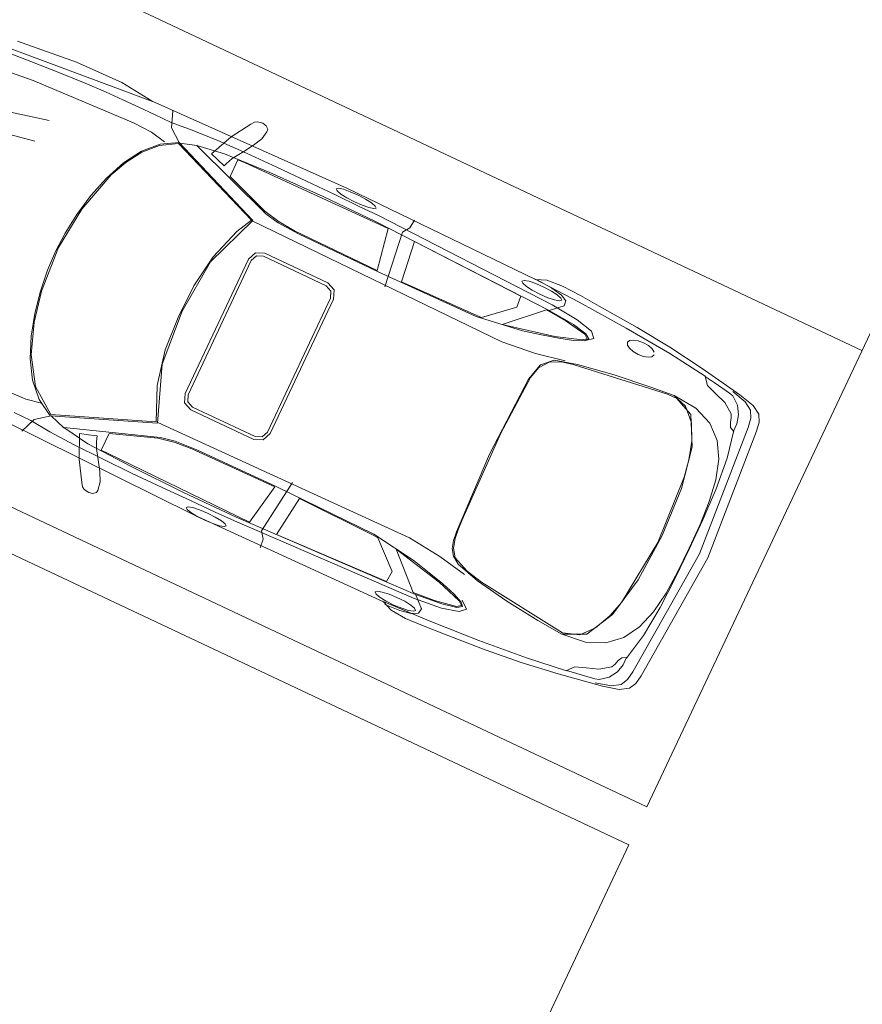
# Model space of a CAD drawing. Header units: metres. Extents: x 136266 to 136452, y 453403 to 453560.
# Tile 58 of 133: x 136393.44 to 136397.45, y 453452.25 to 453456.93. Entities that reach past the tile are written whole.
import ezdxf

# ---------------------------------------------------------------- set-up
doc = ezdxf.new("R2010")
doc.units = ezdxf.units.M
doc.layers.add('A-DETL-GENF', color=92, linetype='Continuous', lineweight=5)
doc.layers.add('C-PRKG', color=70, linetype='Continuous', lineweight=5)

# ---------------------------------------------------------------- blocks, each defined once
blk = doc.blocks.new('859-DO-0010 29-09-2022')
at = {"layer": 'A-DETL-GENF'}
for p, q in [((127508.6616099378, 45793.66897916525), (127520.3142123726, 45809.97672998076)), ((127520.3142123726, 45809.97672998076), (127533.1011389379, 45818.12323964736)), ((127533.1011389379, 45818.12323964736), (127558.7633809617, 45822.20386022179)), ((127558.7633809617, 45822.20386022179), (127577.3839744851, 45818.62411004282)), ((127577.3839744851, 45818.62411004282), (127592.4248178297, 45806.4559057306)), ((127449.9124588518, 45699.43168741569), (127508.6616099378, 45793.66897916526)), ((127593.691725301, 45794.22877548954), (127585.766187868, 45753.3047178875)), ((127592.4248178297, 45806.4559057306), (127593.691725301, 45794.22877548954)), ((127585.766187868, 45753.3047178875), (127563.4627237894, 45708.87456751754)), ((129098.880920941, 45723.82702196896), (129048.7644184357, 45703.11455797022)), ((129177.605961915, 45729.32186483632), (129098.880920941, 45723.82702196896)), ((129273.9940500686, 45725.58006835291), (129177.605961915, 45729.32186483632)), ((129377.0113052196, 45718.37637354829), (129273.9940500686, 45725.58006835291)), ((129583.7823896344, 45702.87885425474), (129377.0113052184, 45718.37637354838)), ((127053.6650501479, 45692.96456672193), (126311.6402908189, 45630.8713691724)), ((126633.2580106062, 45708.22638229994), (126336.6690791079, 45678.1741585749)), ((126869.9781983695, 45711.42311394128), (126633.2580106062, 45708.22638229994)), ((127037.9023641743, 45692.41950187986), (126869.9781983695, 45711.42311394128)), ((128055.567887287, 45713.26454921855), (127037.9023641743, 45692.41950187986)), ((127146.8416751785, 45693.93684454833), (127175.3765562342, 45618.17283150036)), ((127399.7812248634, 45587.56081145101), (127449.9124588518, 45699.43168741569)), ((127563.4627237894, 45708.87456751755), (127533.6609352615, 45662.66190779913)), ((128007.4548663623, 45689.3700850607), (128016.1611723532, 45696.16129836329)), ((128015.4393297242, 45682.18112173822), (128007.4548663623, 45689.3700850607)), ((128037.6544049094, 45676.11175106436), (128015.4393297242, 45682.18112173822)), ((128016.1611723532, 45696.16129836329), (128039.1717475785, 45701.59721530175)), ((128070.903360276, 45671.86908418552), (128037.6544049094, 45676.11175106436)), ((128039.1717475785, 45701.59721530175), (128073.068888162, 45705.11803955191)), ((129048.7644184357, 45703.11455797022), (128055.5678872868, 45713.26454921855)), ((128111.7537604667, 45670.02764890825), (128070.903360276, 45671.86908418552)), ((128073.068888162, 45705.11803955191), (128114.3023068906, 45706.14924330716)), ((128152.8251328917, 45671.16197303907), (128111.7537604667, 45670.02764890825)), ((128114.3023068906, 45706.14924330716), (128154.9170033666, 45704.41092840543)), ((128186.574958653, 45674.65333432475), (128152.8251328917, 45671.16197303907)), ((128154.9170033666, 45704.41092840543), (128188.077569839, 45700.16826152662)), ((128209.5118764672, 45680.10398274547), (128186.574958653, 45674.65333432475)), ((128188.077569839, 45700.16826152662), (128210.3073765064, 45694.09889085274)), ((128218.1445250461, 45686.80680715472), (128209.5118764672, 45680.10398274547)), ((128210.3073765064, 45694.09889085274), (128218.1445250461, 45686.80680715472)), ((128379.984588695, 45637.42687875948), (128403.3929139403, 45670.18969521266)), ((128403.3929139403, 45670.18969521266), (128408.0333308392, 45712.79314178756)), ((128993.300387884, 45668.99644515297), (129002.0214253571, 45676.49476960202)), ((129001.2995827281, 45661.4833892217), (128993.300387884, 45668.99644515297)), ((129002.0214253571, 45676.49476960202), (129025.0320005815, 45682.41682545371)), ((129025.0320005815, 45682.41682545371), (129058.9144096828, 45686.26174231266)), ((129043.6525941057, 45704.16049320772), (129282.9655227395, 45694.09889085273)), ((129058.9144096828, 45686.26174231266), (129100.1625598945, 45687.30767755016)), ((129136.2988857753, 45698.96027998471), (129059.9603449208, 45704.16049320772)), ((129100.1625598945, 45687.30767755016), (129140.7625248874, 45685.46624227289)), ((129191.689258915, 45688.64824243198), (129136.2988857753, 45698.96027998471)), ((129140.7625248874, 45685.46624227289), (129173.9230913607, 45680.97314019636)), ((129173.9230913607, 45680.97314019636), (129196.1528980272, 45674.65333432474)), ((129222.6842975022, 45672.2668342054), (129191.689258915, 45688.64824243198)), ((129196.1528980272, 45674.65333432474), (129203.9900465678, 45666.97823208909)), ((129225.881029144, 45648.69646265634), (129222.6842975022, 45672.2668342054)), ((129282.9655227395, 45694.09889085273), (129537.186711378, 45678.01211227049)), ((129537.186711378, 45678.01211227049), (129777.5897696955, 45656.75458342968)), ((129763.6095930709, 45684.58235333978), (129583.7823896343, 45702.87885425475)), ((129946.5598707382, 45659.00850020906), (129763.6095930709, 45684.58235333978)), ((126435.9150748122, 45617.83400740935), (126587.5314898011, 45627.51259122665)), ((126587.5314898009, 45627.51259122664), (126712.690162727, 45634.06810081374)), ((126712.6901627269, 45634.06810081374), (126817.7108994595, 45637.97194360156)), ((126908.9871632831, 45639.97542518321), (126817.7108994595, 45637.97194360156)), ((126992.9124174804, 45640.46156409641), (126908.987163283, 45639.97542518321)), ((126992.9124174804, 45640.46156409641), (127075.6296901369, 45640.13747148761)), ((127075.629690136, 45640.13747148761), (127163.6355649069, 45639.50401775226)), ((127268.3322090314, 45649.81605530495), (127163.6355649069, 45639.50401775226)), ((127399.8696137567, 45656.53361119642), (127268.3322090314, 45649.81605530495)), ((127549.2468434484, 45660.34906509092), (127399.8696137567, 45656.53361119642)), ((127456.1291443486, 45613.93016462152), (127688.076331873, 45625.12609110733)), ((127533.6609352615, 45662.66190779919), (127503.048915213, 45616.56709993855)), ((127707.1830643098, 45662.11684295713), (127549.2468434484, 45660.34906509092)), ((127549.2468434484, 45660.34906509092), (127707.1830643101, 45662.02845406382)), ((127563.168094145, 45615.6095535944), (128311.3211500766, 45624.24220217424)), ((127688.076331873, 45625.12609110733), (127966.7075865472, 45629.28036909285)), ((127864.7068036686, 45662.11684295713), (127707.1830643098, 45662.11684295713)), ((127707.1830643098, 45662.02845406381), (127864.7068036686, 45662.02845406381)), ((128012.6550795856, 45661.23295402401), (127864.7068036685, 45662.11684295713)), ((127864.7068036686, 45662.02845406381), (128012.6550795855, 45661.23295402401)), ((127966.7075865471, 45629.28036909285), (128243.0554614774, 45628.77949869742)), ((128012.6550795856, 45661.23295402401), (128141.8059841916, 45660.11336137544)), ((128141.8059841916, 45660.11336137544), (128243.0554614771, 45659.31786133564)), ((129170.9031375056, 45628.30809126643), (128243.0554614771, 45659.31786133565)), ((128243.0554614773, 45628.77949869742), (129170.9031375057, 45597.7844601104)), ((128311.3211500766, 45624.24220217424), (128348.4886797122, 45420.66784940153)), ((128415.620044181, 45366.16136519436), (128379.984588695, 45637.42687875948)), ((128451.2702311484, 45622.15033169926), (128477.7279732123, 45421.15398831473)), ((129019.7581299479, 45601.86508068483), (128451.2702311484, 45622.15033169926)), ((129023.5293893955, 45655.0751944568), (129001.2995827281, 45661.4833892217)), ((129056.763613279, 45650.61155534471), (129023.5293893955, 45655.0751944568)), ((129097.6140134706, 45648.69646265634), (129056.763613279, 45650.61155534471)), ((129138.7001173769, 45649.81605530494), (129097.6140134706, 45648.69646265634)), ((129172.4204801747, 45653.64624068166), (129138.7001173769, 45649.81605530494)), ((129170.4482789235, 45597.79965480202), (129225.881029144, 45648.69646265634)), ((129310.3513481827, 45614.15113685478), (129170.9031375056, 45628.30809126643)), ((129195.3426665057, 45659.55356505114), (129172.4204801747, 45653.64624068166)), ((129203.9900465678, 45666.97823208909), (129195.3426665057, 45659.55356505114)), ((129577.5509726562, 45631.34277660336), (129571.4668704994, 45619.6754426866)), ((129592.341380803, 45641.02136042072), (129577.5509726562, 45631.34277660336)), ((129614.7037708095, 45647.65052741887), (129592.341380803, 45641.02136042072)), ((129641.7360406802, 45650.21380532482), (129614.7037708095, 45647.65052741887)), ((129668.6651901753, 45647.65052741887), (129641.7360406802, 45650.21380532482)), ((129691.1307005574, 45641.02136042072), (129668.6651901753, 45647.65052741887)), ((129705.8327198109, 45631.34277660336), (129691.1307005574, 45641.02136042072)), ((129777.5897696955, 45656.75458342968), (129975.5661592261, 45630.87136917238)), ((130162.3466222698, 45621.67892426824), (129946.5598707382, 45659.00850020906)), ((130003.3644661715, 45596.1639970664), (129975.5661592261, 45629.82543393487)), ((129975.5661592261, 45629.82543393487), (130026.1688006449, 45621.67892426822)), ((130026.1688006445, 45621.67892426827), (130075.0625901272, 45614.15113685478)), ((130124.236277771, 45621.67892426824), (130199.7498556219, 45601.70303438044)), ((130240.8359595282, 45601.70303438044), (130162.3466222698, 45621.67892426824)), ((126435.9150748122, 45617.83400740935), (126251.5211118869, 45604.4136271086)), ((127175.3765562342, 45618.17283150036), (127240.990578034, 45568.20364381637)), ((127240.990578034, 45568.20364381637), (127320.835211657, 45594.18997844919)), ((127319.3178689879, 45593.14404321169), (127456.1291443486, 45613.93016462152)), ((127755.5317889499, 45439.45048922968), (127319.3178689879, 45593.14404321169)), ((127439.909782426, 45574.52344968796), (127399.7812248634, 45587.56081145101)), ((127479.6405899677, 45560.61693047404), (127439.909782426, 45574.52344968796)), ((127490.2619886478, 45591.14056163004), (127483.0730253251, 45572.77040330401)), ((127498.0107482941, 45608.24381248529), (127490.2619886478, 45591.14056163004)), ((127503.048915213, 45616.56709993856), (127498.0107482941, 45608.24381248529)), ((127525.9858330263, 45614.01855351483), (127563.168094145, 45615.6095535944)), ((127525.9858330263, 45526.48408617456), (127525.9858330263, 45614.01855351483)), ((128996.3498047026, 45441.99903565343), (129157.1439331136, 45594.18997844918)), ((129024.869954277, 45546.85772608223), (129019.7581299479, 45601.86508068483)), ((129157.1439331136, 45594.18997844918), (129265.9359292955, 45585.71937617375)), ((129170.9031375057, 45597.78446011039), (129303.56013488, 45585.71937617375)), ((129265.9359292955, 45585.71937617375), (129371.9878697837, 45567.24609747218)), ((129303.56013488, 45585.71937617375), (129375.5823514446, 45571.25306063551)), ((129310.3513481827, 45614.15113685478), (129394.4533801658, 45593.77749694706)), ((129419.7767980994, 45568.11525492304), (129394.4533801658, 45593.77749694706)), ((129571.4668704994, 45619.6754426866), (129577.5509726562, 45606.88851612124)), ((129577.5509726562, 45606.88851612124), (129592.341380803, 45597.7844601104)), ((129592.341380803, 45597.7844601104), (129614.7037708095, 45591.14056163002)), ((129614.7037708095, 45591.14056163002), (129641.7360406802, 45588.57728372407)), ((129641.7360406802, 45588.57728372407), (129668.6651901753, 45591.14056163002)), ((129668.6651901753, 45591.14056163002), (129691.1307005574, 45597.7844601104)), ((129691.1307005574, 45597.7844601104), (129705.8327198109, 45606.88851612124)), ((129705.8327198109, 45606.88851612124), (129711.9757478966, 45619.6754426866)), ((130053.8050612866, 45577.5581350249), (130003.3644661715, 45596.1639970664)), ((130111.9944160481, 45557.96526367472), (130053.8050612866, 45577.5581350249)), ((130075.0625901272, 45614.15113685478), (130113.7621939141, 45607.44831244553)), ((130113.7621939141, 45607.44831244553), (130133.3403337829, 45601.86508068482)), ((130133.3403337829, 45601.86508068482), (130172.4966135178, 45571.63607917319)), ((130199.7498556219, 45601.70303438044), (130239.4070057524, 45576.45327385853)), ((130256.4218677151, 45542.9538832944), (130239.4070057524, 45576.45327385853)), ((130282.084109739, 45576.45327385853), (130240.8359595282, 45601.70303438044)), ((130299.7324254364, 45542.9538832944), (130282.084109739, 45576.45327385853)), ((126484.1164846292, 45541.20083691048), (125959.8819584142, 45487.32780643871)), ((127001.7660382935, 45562.11954166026), (126484.1164846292, 45541.20083691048)), ((127098.3161727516, 45558.62818037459), (127001.7660382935, 45562.11954166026)), ((127174.2569635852, 45542.79183699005), (127098.3161727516, 45558.62818037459)), ((127158.9067591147, 45524.33328977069), (127237.3960963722, 45569.73571796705)), ((127159.7906480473, 45517.76304870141), (127237.3960963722, 45564.13775472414)), ((127237.3960963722, 45569.73571796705), (127713.2524349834, 45384.5462550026)), ((127237.3960963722, 45564.13775472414), (127706.1371290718, 45381.99770857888)), ((127483.0730253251, 45572.77040330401), (127479.6405899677, 45560.61693047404)), ((128894.0543921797, 45430.34643321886), (129024.869954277, 45546.85772608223)), ((129371.4280734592, 45537.68001266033), (129247.7867432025, 45497.477797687)), ((129383.1690647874, 45538.2250775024), (129335.6305716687, 45518.01348389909)), ((129391.9784911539, 45553.10387454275), (129371.4280734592, 45537.68001266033)), ((129371.9878697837, 45567.24609747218), (129391.9784911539, 45553.10387454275)), ((129375.5823514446, 45571.25306063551), (129398.268834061, 45555.19574501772)), ((129383.1690647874, 45538.2250775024), (129419.7767980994, 45568.11525492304)), ((129398.268834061, 45555.19574501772), (129383.1690647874, 45538.2250775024)), ((130162.9064185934, 45521.44591925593), (130111.9944160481, 45557.96526367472)), ((130172.4966135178, 45571.63607917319), (130196.8624851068, 45532.39141054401)), ((130196.8624851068, 45532.39141054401), (130208.1320690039, 45490.50980659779)), ((130263.684488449, 45498.03759401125), (130256.4218677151, 45542.9538832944)), ((130307.4075276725, 45498.03759401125), (130299.7324254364, 45542.9538832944)), ((127093.1306910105, 45455.58146225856), (127158.9067591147, 45524.33328977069)), ((127097.682719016, 45452.63516581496), (127159.7906480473, 45517.76304870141)), ((127745.3081402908, 45448.65766561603), (127525.9858330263, 45526.48408617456)), ((129247.7867432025, 45497.477797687), (128996.3498047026, 45441.99903565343)), ((129267.998336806, 45497.6398439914), (129186.3269993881, 45477.08942629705)), ((129335.6305716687, 45518.01348389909), (129267.998336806, 45497.6398439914)), ((129762.8140930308, 45474.14312985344), (129881.4319878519, 45484.76452853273)), ((129881.4319878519, 45484.76452853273), (129999.6226696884, 45473.89269465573)), ((129881.4319878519, 45484.76452853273), (129990.1945210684, 45437.60905395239)), ((130171.067659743, 45504.18062209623), (130162.9064185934, 45521.44591925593)), ((130177.6968267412, 45482.28963952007), (130171.067659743, 45504.18062209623)), ((130188.0825217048, 45462.6231107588), (130177.6968267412, 45482.28963952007)), ((130208.1320690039, 45490.50980659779), (130207.6606615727, 45452.14902690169)), ((130263.684488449, 45498.03759401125), (130309.9708055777, 44855.21463593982)), ((130355.2848448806, 44855.21463593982), (130307.4075276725, 45498.03759401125)), ((127039.4933642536, 45368.79830051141), (127093.1306910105, 45455.58146225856)), ((127049.0982906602, 45375.3685415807), (127097.682719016, 45452.63516581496)), ((127828.4378944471, 45431.37763697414), (127745.3081402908, 45448.65766561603)), ((127826.9794777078, 45425.69128483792), (127755.5317889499, 45439.45048922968)), ((129096.6417356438, 45456.24437895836), (128869.1139927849, 45423.71726622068)), ((129186.3269993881, 45477.08942629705), (129096.6417356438, 45456.24437895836)), ((129383.6404722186, 45414.03868240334), (129849.3615510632, 45477.66395410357)), ((129401.5539545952, 45422.90703469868), (129580.4383431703, 45451.51557316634)), ((129580.4383431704, 45451.51557316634), (129762.8140930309, 45474.14312985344)), ((129849.3615510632, 45477.66395410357), (129901.8940166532, 45477.66395410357)), ((129901.8940166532, 45477.66395410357), (129951.6716950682, 45462.38740704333)), ((129951.6716950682, 45462.38740704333), (130010.0967535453, 45402.68070961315)), ((129990.1945210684, 45437.60905395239), (130061.4801635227, 45300.94509341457)), ((130089.9413871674, 45437.60905395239), (129999.6226696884, 45473.89269465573)), ((130089.9413871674, 45437.60905395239), (130155.9678904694, 45378.9482917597)), ((130207.6606615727, 45452.14902690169), (130188.0825217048, 45462.6231107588)), ((130207.6971241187, 45455.11616658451), (130235.8861815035, 45323.17490008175)), ((126334.4151623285, 45331.3066782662), (126633.8030754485, 45401.79682068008)), ((127937.2004276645, 45419.15050673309), (127826.9794777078, 45425.69128483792)), ((127913.3059635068, 45424.74846997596), (127828.4378944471, 45431.37763697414)), ((128348.4886797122, 45420.66784940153), (127913.3059635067, 45424.74846997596)), ((128356.0901245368, 45416.58722882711), (127937.2004276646, 45419.15050673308)), ((128869.1139927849, 45423.71726622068), (128356.0901245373, 45416.58722882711)), ((128477.7279732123, 45421.15398831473), (128869.1139927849, 45428.82909055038)), ((128869.1139927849, 45428.82909055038), (128894.0543921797, 45430.34643321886)), ((129198.8634907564, 45385.4301439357), (129341.4495071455, 45412.52133973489)), ((129242.8369651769, 45345.93504010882), (129293.1155139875, 45394.1217184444)), ((129274.2444852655, 45375.36854158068), (129326.6590989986, 45401.00132064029)), ((129293.1155139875, 45394.1217184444), (129401.5539545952, 45422.90703469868)), ((129326.6590989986, 45401.00132064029), (129383.6404722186, 45414.03868240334)), ((130010.0967535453, 45402.68070961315), (130048.9436721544, 45324.27976124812)), ((126997.0666954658, 45269.37552702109), (127039.4933642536, 45368.79830051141)), ((127011.4446221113, 45292.87224115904), (127049.0982906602, 45375.3685415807)), ((127713.2524349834, 45384.5462550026), (127614.6251615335, 45120.16034363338)), ((127706.1371290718, 45381.99770857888), (127666.4210530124, 45304.61323248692)), ((127714.2983702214, 45380.9517733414), (129029.9081211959, 45366.73589300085)), ((129029.9081211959, 45366.73589300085), (129198.8634907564, 45385.43014393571)), ((129220.2977973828, 45259.78533209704), (129242.8369651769, 45345.93504010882)), ((129240.9955298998, 45328.50769664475), (129274.2444852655, 45375.36854158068)), ((130155.9678904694, 45378.94829175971), (130201.6796797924, 45300.94509341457)), ((127666.4210530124, 45304.61323248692), (127615.3617356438, 45146.86852089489)), ((129226.3671680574, 45272.0124623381), (129240.9955298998, 45328.50769664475)), ((130048.9436721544, 45324.27976124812), (130073.4715900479, 45237.80596062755)), ((130061.4801635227, 45300.94509341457), (130100.6364432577, 45099.62465742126)), ((130230.5975793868, 45206.79619055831), (130201.6796797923, 45300.94509341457)), ((130235.8861815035, 45323.17490008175), (130250.3524970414, 45169.30456831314)), ((126341.9282182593, 45231.73658995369), (126614.4753707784, 45283.76818514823)), ((126954.6252951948, 45086.7493419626), (127011.4446221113, 45292.87224115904)), ((126965.4087401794, 45162.51335501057), (126997.0666954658, 45269.37552702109)), ((127772.3256786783, 45208.3871906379), (127789.4141980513, 45249.88577604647)), ((127789.4141980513, 45249.88577604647), (127830.8243945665, 45266.90063800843)), ((127800.5217356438, 45238.76350697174), (127831.384190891, 45251.63882243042)), ((127830.8243945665, 45266.90063800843), (128161.7082166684, 45266.90063800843)), ((127831.384190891, 45251.63882243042), (128161.1336888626, 45251.63882243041)), ((128161.1336888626, 45251.63882243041), (128192.0698015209, 45238.76350697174)), ((128161.7082166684, 45266.90063800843), (128203.1773391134, 45249.88577604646)), ((128203.1773391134, 45249.88577604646), (128220.2069325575, 45208.3871906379)), ((129205.4926577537, 44858.24932127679), (129220.2977973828, 45259.78533209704)), ((129211.6504173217, 44972.21206771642), (129226.3671680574, 45272.0124623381)), ((127772.3256786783, 44501.95369234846), (127772.3256786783, 45208.3871906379)), ((127787.5874942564, 45207.91578320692), (127800.5217356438, 45238.76350697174)), ((127787.5874942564, 44502.49875719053), (127787.5874942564, 45207.91578320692)), ((128192.0698015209, 45238.76350697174), (128204.9451169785, 45207.91578320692)), ((128204.9451169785, 45207.91578320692), (128204.9451169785, 44502.49875719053)), ((128220.2069325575, 45208.3871906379), (128220.2069325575, 44501.95369234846)), ((130073.4715900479, 45237.80596062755), (130088.5860908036, 45153.9543638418)), ((130246.6696264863, 45099.62465742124), (130230.5975793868, 45206.79619055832)), ((126943.6061464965, 45053.58877548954), (126965.4087401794, 45162.51335501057)), ((130088.5860908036, 45153.9543638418), (130108.0905732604, 44820.12424529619)), ((130250.3524970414, 45169.30456831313), (130255.7736824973, 45008.26000470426)), ((127615.3617356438, 45146.86852089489), (127591.3788825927, 44982.05269783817)), ((127614.6251615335, 45120.16034363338), (127592.645790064, 44851.11928388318)), ((126931.9977385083, 44873.997275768), (126954.6252951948, 45086.7493419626)), ((130100.6364432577, 45099.62465742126), (130112.4805549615, 44858.24932127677)), ((130253.5344972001, 44982.36205896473), (130246.6696264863, 45099.62465742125)), ((126931.0401921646, 44947.84619612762), (126943.6061464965, 45053.58877548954)), ((127591.3788825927, 44982.05269783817), (127587.8580583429, 44814.59993946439)), ((129220.2977973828, 44519.76405435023), (129211.6504173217, 44972.2120677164)), ((130253.5344972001, 44982.36205896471), (130254.9781824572, 44858.2493212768)), ((130255.7736824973, 45008.26000470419), (130257.0553214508, 44854.64010813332)), ((126926.9743030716, 44850.57421904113), (126931.0401921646, 44947.84619612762)), ((126947.2595540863, 44650.60907941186), (126931.9977385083, 44873.997275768)), ((126930.6424421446, 44754.18613088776), (126926.9743030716, 44850.57421904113)), ((127592.645790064, 44851.11928388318), (127614.2274115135, 44582.44651118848)), ((129220.2977973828, 44456.15351413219), (129205.4926577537, 44858.24932127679)), ((130112.4805549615, 44858.24932127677), (130099.9293321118, 44618.33240187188)), ((130253.460839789, 44734.93208362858), (130254.9781824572, 44858.24932127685)), ((130255.7736824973, 44704.71781359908), (130257.0553214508, 44858.24932127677)), ((130309.9708055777, 44855.21463593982), (130263.684488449, 44212.39167786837)), ((130307.4075276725, 44212.39167786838), (130355.2848448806, 44855.21463593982)), ((127587.8580583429, 44814.59993946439), (127598.2584847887, 44649.07700526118)), ((130108.0905732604, 44820.12424529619), (130073.3095437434, 44488.19448795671)), ((126942.3981649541, 44649.6515330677), (126930.6424421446, 44754.18613088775)), ((130253.460839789, 44734.93208362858), (130246.2718764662, 44618.55337410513)), ((130250.3524970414, 44543.67324999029), (130255.7736824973, 44704.71781359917)), ((126963.0958974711, 44541.90547212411), (126942.3981649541, 44649.6515330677)), ((126978.9911667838, 44502.42509977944), (126947.2595540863, 44650.60907941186)), ((127598.2584847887, 44649.07700526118), (127635.9563477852, 44479.81227457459)), ((130099.9293321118, 44618.33240187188), (130059.8007745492, 44418.01370666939)), ((130229.8020793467, 44512.26572990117), (130246.2718764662, 44618.55337410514)), ((127614.2274115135, 44582.44651118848), (127713.2524349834, 44318.22264612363)), ((130235.8861815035, 44389.89130711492), (130250.3524970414, 44543.67324999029)), ((126993.7963064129, 44436.08923535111), (126963.0958974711, 44541.90547212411)), ((127031.8329935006, 44355.53749058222), (126978.9911667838, 44502.42509977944)), ((127789.4141980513, 44460.55822731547), (127772.3256786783, 44501.95369234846)), ((127800.3744208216, 44471.50371860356), (127787.5874942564, 44502.49875719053)), ((128204.9451169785, 44502.49875719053), (128192.0698015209, 44471.25328340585)), ((128220.2069325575, 44501.95369234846), (128203.1773391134, 44460.55822731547)), ((129223.0967790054, 44473.34515388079), (129220.2977973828, 44519.76405435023)), ((130229.8020793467, 44512.26572990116), (130200.47169825, 44418.76501226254)), ((127635.9563477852, 44479.81227457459), (127705.6657216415, 44320.77119254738)), ((127830.8243945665, 44443.45497646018), (127789.4141980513, 44460.55822731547)), ((127831.384190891, 44458.7167920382), (127800.3744208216, 44471.50371860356)), ((128161.1336888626, 44458.7167920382), (127831.384190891, 44458.7167920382)), ((128192.0698015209, 44471.25328340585), (128161.1336888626, 44458.7167920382)), ((128203.1773391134, 44460.55822731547), (128161.7082166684, 44443.45497646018)), ((129225.0118716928, 44414.03620647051), (129220.2977973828, 44456.15351413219)), ((129228.04655703, 44424.98169775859), (129223.0967790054, 44473.34515388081)), ((130073.3095437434, 44488.19448795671), (130050.225311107, 44406.36110423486)), ((127035.589521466, 44337.29991559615), (126993.7963064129, 44436.08923535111)), ((128161.7082166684, 44443.45497646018), (127830.8243945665, 44443.45497646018)), ((129235.5596129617, 44376.79501942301), (129225.0118716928, 44414.03620647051)), ((129240.9071410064, 44379.99175106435), (129228.04655703, 44424.98169775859)), ((130059.8007745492, 44418.01370666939), (129988.1910394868, 44281.1140424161)), ((130050.225311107, 44406.36110423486), (130014.0153278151, 44325.72097057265)), ((130154.6715200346, 44341.07117504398), (130200.47169825, 44418.76501226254)), ((129256.6550954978, 44345.69686046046), (129235.5596129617, 44376.79501942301)), ((129267.1291793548, 44343.13358255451), (129240.9071410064, 44379.99175106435)), ((130207.6958945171, 44257.88543298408), (130235.8861815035, 44389.89130711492)), ((127114.7859698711, 44228.1249008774), (127031.8329935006, 44355.53749058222)), ((127089.300505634, 44250.42836495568), (127035.589521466, 44337.29991559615)), ((127705.6657216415, 44320.77119254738), (127236.9246889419, 44138.61641491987)), ((127713.2524349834, 44318.22264612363), (127236.9246889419, 44132.9447942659)), ((127714.2983702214, 44321.80239630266), (129029.9081211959, 44336.03300812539)), ((128415.620044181, 44336.59280444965), (128379.984588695, 44065.32729088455)), ((129029.9081211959, 44336.03300812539), (129198.8634907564, 44317.33875719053)), ((129198.8634907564, 44317.33875719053), (129341.4495071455, 44290.21809842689)), ((129293.1155139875, 44321.80239630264), (129256.6550954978, 44345.69686046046)), ((129346.5760629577, 44309.88462718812), (129267.1291793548, 44343.13358255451)), ((129410.0982142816, 44289.42259838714), (129293.1155139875, 44321.80239630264)), ((129430.4865856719, 44290.71896882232), (129346.5760629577, 44309.88462718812)), ((130014.0153278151, 44325.72097057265), (129959.5088436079, 44263.46572671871)), ((130088.6450167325, 44281.92427393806), (130154.6715200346, 44341.07117504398)), ((127755.5317889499, 44263.30368041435), (127319.3178689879, 44109.59539495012)), ((127828.4378944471, 44271.43545859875), (127745.3081402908, 44254.11123551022)), ((127826.9794777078, 44277.1365422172), (127755.5317889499, 44263.30368041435)), ((127937.2004276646, 44283.60366291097), (127826.9794777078, 44277.1365422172)), ((127913.3059635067, 44278.00569966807), (127828.4378944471, 44271.43545859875)), ((128348.4886797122, 44282.08632024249), (127913.3059635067, 44278.00569966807)), ((128356.090124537, 44286.15220933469), (127937.2004276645, 44283.60366291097)), ((128311.3211500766, 44078.52669895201), (128348.4886797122, 44282.08632024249)), ((128869.1139927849, 44279.03690342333), (128356.0901245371, 44286.15220933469)), ((128451.2702311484, 44080.58910646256), (128477.7279732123, 44281.58544984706)), ((128477.7279732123, 44281.58544984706), (128869.1139927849, 44273.92507909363)), ((129096.6417356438, 44246.52452216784), (128869.1139927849, 44279.03690342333)), ((128869.1139927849, 44273.92507909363), (128894.0543921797, 44272.40773642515)), ((128894.0543921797, 44272.40773642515), (129024.869954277, 44155.88171207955)), ((129578.0960374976, 44260.6667450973), (129410.0982142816, 44289.42259838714)), ((129881.4319878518, 44236.84593835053), (129430.4865856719, 44290.71896882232)), ((129988.1910394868, 44281.1140424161), (129881.4319878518, 44231.17431769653)), ((129959.5088436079, 44263.46572671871), (129881.4319878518, 44236.84593835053)), ((129998.7535122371, 44244.35899428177), (130088.6450167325, 44281.92427393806)), ((127156.107777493, 44180.6600651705), (127089.300505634, 44250.42836495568)), ((127236.9246889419, 44138.61641491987), (127114.7859698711, 44228.1249008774)), ((127745.3081402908, 44254.11123551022), (127525.9858330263, 44176.25535198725)), ((129247.7867432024, 44205.27637195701), (128996.3498047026, 44260.74040250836)), ((128996.3498047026, 44260.74040250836), (129157.1439331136, 44108.56419119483)), ((129186.3269993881, 44225.73840075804), (129096.6417356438, 44246.52452216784)), ((129267.998336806, 44205.18798306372), (129186.3269993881, 44225.73840075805)), ((129750.7490090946, 44239.86589220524), (129578.0960374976, 44260.6667450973)), ((129881.4319878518, 44231.17431769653), (129750.7490090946, 44239.86589220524)), ((129998.7535122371, 44244.35899428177), (129881.4319878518, 44231.17431769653)), ((130177.6968267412, 44230.76183619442), (130171.067659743, 44208.79719620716)), ((130188.0825217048, 44250.42836495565), (130177.6968267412, 44230.76183619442)), ((130207.6606615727, 44260.74040250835), (130188.0825217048, 44250.42836495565)), ((130196.8624851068, 44180.57167627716), (130208.1320690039, 44222.5416691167)), ((130208.1320690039, 44222.5416691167), (130207.6606615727, 44260.74040250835)), ((127174.2569635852, 44170.09759242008), (127098.3161727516, 44154.36436941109)), ((127236.9246889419, 44132.9447942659), (127156.107777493, 44180.6600651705)), ((127525.9858330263, 44176.25535198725), (127525.9858330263, 44088.67669020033)), ((129371.4280734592, 44165.07415698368), (129247.7867432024, 44205.27637195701)), ((129335.6305716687, 44184.814343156), (129267.998336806, 44205.18798306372)), ((129383.1690647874, 44164.51436065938), (129335.6305716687, 44184.814343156)), ((129383.1690647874, 44174.75274080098), (129419.7767980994, 44144.84783189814)), ((130162.9064185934, 44191.53189904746), (130111.9944160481, 44154.99782314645)), ((130171.067659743, 44208.79719620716), (130162.9064185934, 44191.53189904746)), ((130172.4966135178, 44141.41539654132), (130196.8624851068, 44180.57167627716)), ((130263.684488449, 44212.39167786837), (130256.0977751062, 44167.87313860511)), ((130299.4967217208, 44167.87313860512), (130307.4075276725, 44212.39167786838)), ((127098.3161727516, 44154.36436941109), (127001.7660382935, 44150.76988774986)), ((127175.3765562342, 44084.65499555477), (127240.9650270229, 44134.51637006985)), ((127241.0038586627, 44134.53147446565), (127320.835211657, 44108.56419119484)), ((127439.909782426, 44128.30437736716), (127399.7812248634, 44115.20808967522)), ((127479.6405899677, 44142.13723917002), (127439.909782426, 44128.30437736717)), ((127483.0730253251, 44130.05742375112), (127479.6405899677, 44142.13723917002)), ((127490.2619886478, 44111.68726542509), (127483.0730253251, 44130.05742375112)), ((129024.869954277, 44155.88171207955), (129019.7581299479, 44100.88908895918)), ((129265.9359292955, 44117.10845088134), (129371.9878697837, 44135.50807217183)), ((129303.56013488, 44117.10845088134), (129375.5823514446, 44131.57476641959)), ((129391.9784911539, 44149.72395251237), (129371.4280734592, 44165.07415698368)), ((129371.9878697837, 44135.50807217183), (129391.9784911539, 44149.72395251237)), ((129375.5823514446, 44131.57476641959), (129398.268834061, 44147.66154500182)), ((129398.268834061, 44147.66154500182), (129383.1690647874, 44164.51436065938)), ((129394.4533801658, 44119.20032135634), (129419.7767980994, 44144.84783189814)), ((130053.8050612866, 44135.41968327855), (130003.3644661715, 44116.79908975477)), ((130111.9944160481, 44154.99782314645), (130053.8050612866, 44135.41968327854)), ((130133.3403337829, 44111.11273761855), (130172.4966135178, 44141.41539654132)), ((130238.994524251, 44134.37374804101), (130199.1900592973, 44109.2123764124)), ((130256.0977751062, 44167.87313860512), (130238.994524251, 44134.37374804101)), ((130240.364552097, 44109.2123764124), (130281.6716282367, 44134.37374804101)), ((130281.6716282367, 44134.37374804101), (130299.4967217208, 44167.87313860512)), ((127146.8416751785, 44008.8173250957), (127175.3765562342, 44084.65499555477)), ((127319.3178689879, 44109.59539495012), (127456.1291443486, 44088.91239391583)), ((127399.7812248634, 44115.20808967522), (127449.9124588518, 44003.39613963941)), ((127456.1291443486, 44088.91239391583), (127688.076331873, 44077.64281001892)), ((127498.0107482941, 44094.58401456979), (127490.2619886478, 44111.68726542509)), ((127503.048915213, 44086.18706970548), (127498.0107482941, 44094.58401456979)), ((127533.6609352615, 44040.15118777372), (127503.048915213, 44086.18706970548)), ((127525.9858330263, 44088.67669020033), (127563.168094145, 44087.15934753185)), ((127563.168094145, 44087.15934753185), (128311.3211500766, 44078.52669895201)), ((127688.076331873, 44077.64281001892), (127966.7075865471, 44073.57692092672)), ((128243.0554614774, 44073.57692092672), (129170.9031375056, 44104.9697095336)), ((128243.0554614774, 44053.58629955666), (129170.9031375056, 44084.59606962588)), ((129019.7581299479, 44100.88908895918), (128451.2702311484, 44080.58910646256)), ((129157.1439331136, 44108.56419119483), (129265.9359292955, 44117.10845088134)), ((129170.4484837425, 44104.95432678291), (129225.881029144, 44054.05770698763)), ((129170.9031375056, 44104.9697095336), (129303.56013488, 44117.10845088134)), ((129310.3513481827, 44098.8119499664), (129170.9031375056, 44084.59606962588)), ((129394.4533801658, 44119.20032135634), (129310.3513481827, 44098.8119499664)), ((129777.5897696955, 44056.29689228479), (129975.5661592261, 44082.10644913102)), ((129946.2505096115, 44051.65647538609), (130161.8752148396, 44089.22175504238)), ((130003.3644661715, 44116.79908975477), (129975.5661592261, 44083.06399547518)), ((129975.5661592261, 44083.06399547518), (130026.1688006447, 44091.31362551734)), ((130026.1688006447, 44091.31362551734), (130075.0625901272, 44098.8119499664)), ((130075.0625901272, 44098.8119499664), (130113.7621939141, 44105.52950585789)), ((130113.7621939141, 44105.52950585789), (130133.3403337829, 44111.11273761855)), ((130123.6617499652, 44089.22175504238), (130199.1900592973, 44109.2123764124)), ((130161.8752148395, 44089.22175504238), (130240.364552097, 44109.2123764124)), ((127163.6355649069, 44073.40014314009), (127075.6296901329, 44072.84034681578)), ((127268.3322090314, 44063.17649448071), (127163.6355649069, 44073.40014314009)), ((127399.8696137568, 44056.45893858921), (127268.3322090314, 44063.17649448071)), ((127549.2468434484, 44052.61402173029), (127399.8696137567, 44056.45893858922)), ((127563.4627237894, 43993.95325953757), (127533.6609352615, 44040.15118777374)), ((127549.2468434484, 44052.61402173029), (127707.1830643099, 44050.93463275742)), ((127707.1830643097, 44050.86097534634), (127549.2468434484, 44052.61402173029)), ((127707.1830643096, 44050.93463275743), (127864.706803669, 44050.93463275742)), ((127864.7068036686, 44050.86097534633), (127707.1830643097, 44050.86097534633)), ((127864.706803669, 44050.93463275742), (128012.6550795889, 44051.74486427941)), ((128012.6550795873, 44051.7448642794), (127864.7068036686, 44050.86097534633)), ((127966.7075865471, 44073.57692092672), (128243.0554614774, 44073.57692092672)), ((128141.8059841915, 44052.86445692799), (128012.6550795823, 44051.74486427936)), ((128070.903360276, 44030.9587428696), (128037.6544049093, 44026.71607599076)), ((128111.7537604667, 44032.71178925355), (128070.903360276, 44030.9587428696)), ((128152.8251328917, 44031.68058549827), (128111.7537604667, 44032.71178925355)), ((128141.8059841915, 44052.86445692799), (128243.0554614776, 44053.58629955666)), ((128186.574958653, 44028.17449273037), (128152.8251328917, 44031.68058549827)), ((128379.984588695, 44065.32729088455), (128403.3929139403, 44032.65286332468)), ((128403.3929139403, 44032.65286332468), (128408.0333308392, 43989.97575933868)), ((129001.2995827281, 44041.34443783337), (128993.300387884, 44033.75772449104)), ((128993.300387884, 44033.75772449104), (129002.0214253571, 44026.33305745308)), ((129023.5293893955, 44047.75263259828), (129001.2995827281, 44041.34443783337)), ((129056.763613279, 44052.23100319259), (129023.5293893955, 44047.75263259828)), ((129097.6140134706, 44054.05770698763), (129056.763613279, 44052.23100319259)), ((129138.7001173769, 44053.02650323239), (129097.6140134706, 44054.05770698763)), ((129172.4204801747, 44049.18158637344), (129138.7001173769, 44053.02650323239)), ((129195.3426665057, 44043.27426200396), (129172.4204801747, 44049.18158637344)), ((129222.6842975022, 44030.56099284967), (129191.689258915, 44014.17958462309)), ((129203.9900465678, 44035.76120607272), (129195.3426665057, 44043.27426200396)), ((129196.1528980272, 44028.17449273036), (129203.9900465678, 44035.76120607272)), ((129225.881029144, 44054.05770698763), (129222.6842975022, 44030.56099284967)), ((129282.9655227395, 44018.89365893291), (129537.186711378, 44034.96570603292)), ((129537.186711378, 44034.96570603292), (129777.5897696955, 44056.29689228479)), ((129763.3738893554, 44025.99423336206), (129946.2505096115, 44051.65647538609)), ((127037.9023641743, 44017.93611258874), (128055.3321835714, 43997.63613009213)), ((127449.9124588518, 44003.39613963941), (127508.6616099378, 43909.01153306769)), ((127585.7661878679, 43949.52310916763), (127563.4627237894, 43993.95325953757)), ((128015.4393297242, 44020.6614367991), (128007.4548663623, 44013.36935310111)), ((128007.4548663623, 44013.36935310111), (128016.1611723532, 44006.66652869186)), ((128037.6544049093, 44026.71607599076), (128015.4393297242, 44020.6614367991)), ((128016.1611723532, 44006.66652869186), (128039.1717475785, 44001.14222286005)), ((128039.1717475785, 44001.14222286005), (128073.068888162, 43997.63613009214)), ((128055.3321835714, 43997.63613009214), (129048.2930110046, 44007.78612134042)), ((128073.068888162, 43997.63613009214), (128114.3023068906, 43996.60492633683)), ((128114.3023068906, 43996.60492633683), (128154.9170033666, 43998.44636161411)), ((128154.9170033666, 43998.44636161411), (128188.077569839, 44002.67429701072)), ((128209.5118764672, 44022.72384430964), (128186.574958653, 44028.17449273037)), ((128188.077569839, 44002.67429701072), (128210.3073765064, 44008.75839916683)), ((128218.1445250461, 44015.93263100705), (128209.5118764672, 44022.72384430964)), ((128210.3073765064, 44008.75839916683), (128218.1445250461, 44015.93263100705)), ((129002.0214253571, 44026.33305745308), (129025.0320005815, 44020.41100160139)), ((129025.0320005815, 44020.41100160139), (129058.9144096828, 44016.56608474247)), ((129043.6525941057, 44008.81732509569), (129282.9655227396, 44018.89365893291)), ((129048.2930110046, 44007.78612134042), (129098.4095135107, 43986.92634251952)), ((129058.9144096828, 44016.56608474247), (129100.1625598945, 44015.387566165)), ((129136.2988857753, 44003.8675470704), (129059.9603449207, 43998.57894495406)), ((129098.4095135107, 43986.92634251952), (129177.2229433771, 43981.50515706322)), ((129100.1625598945, 44015.387566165), (129140.7625248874, 44017.30265885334)), ((129191.689258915, 44014.17958462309), (129136.2988857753, 44003.8675470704)), ((129140.7625248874, 44017.30265885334), (129173.9230913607, 44021.76629796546)), ((129173.9230913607, 44021.76629796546), (129196.1528980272, 44028.17449273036)), ((129177.2229433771, 43981.50515706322), (129273.758346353, 43985.32061095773)), ((129273.758346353, 43985.32061095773), (129377.0113052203, 43992.52430576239)), ((129377.0113052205, 43992.5243057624), (129583.6203433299, 44007.78612134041)), ((129583.6203433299, 44007.78612134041), (129763.3738893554, 44025.99423336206)), ((127593.691725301, 43908.51066267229), (127585.7661878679, 43949.52310916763)), ((127508.6616099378, 43909.01153306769), (127520.3142123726, 43892.85109707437)), ((127520.3142123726, 43892.85109707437), (127533.1011389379, 43884.61619851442)), ((127577.383974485, 43884.07113367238), (127592.4248178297, 43896.3571898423)), ((127592.4248178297, 43896.3571898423), (127593.691725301, 43908.51066267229)), ((127533.1011389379, 43884.61619851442), (127558.7633809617, 43880.55030942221)), ((127558.7633809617, 43880.55030942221), (127577.383974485, 43884.07113367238))]:
    blk.add_line(p, q, dxfattribs=at)
at = {"layer": 'C-PRKG'}
for p, q in [((130597.2205890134, 43660.17044149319), (130597.2205890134, 50860.1704414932)), ((130597.2205890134, 46060.17044149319), (125501.7997082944, 46060.1704414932)), ((125502.3094623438, 43660.1704414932), (130597.2205890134, 43660.17044149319)), ((130597.2205890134, 43460.17044149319), (125467.2205890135, 43460.1704414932)), ((130597.2205890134, 41060.17044149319), (130597.2205890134, 43460.17044149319))]:
    blk.add_line(p, q, dxfattribs=at)

msp = doc.modelspace()

# ---------------------------------------------------------------- block references
at = {"xscale": 0.001, "yscale": 0.001, "zscale": 0.001, "rotation": 334.7650131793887}
msp.add_blockref('859-DO-0010 29-09-2022', (136259.6791283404, 453469.3710543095), dxfattribs=at)

doc.saveas('drawing.dxf')
